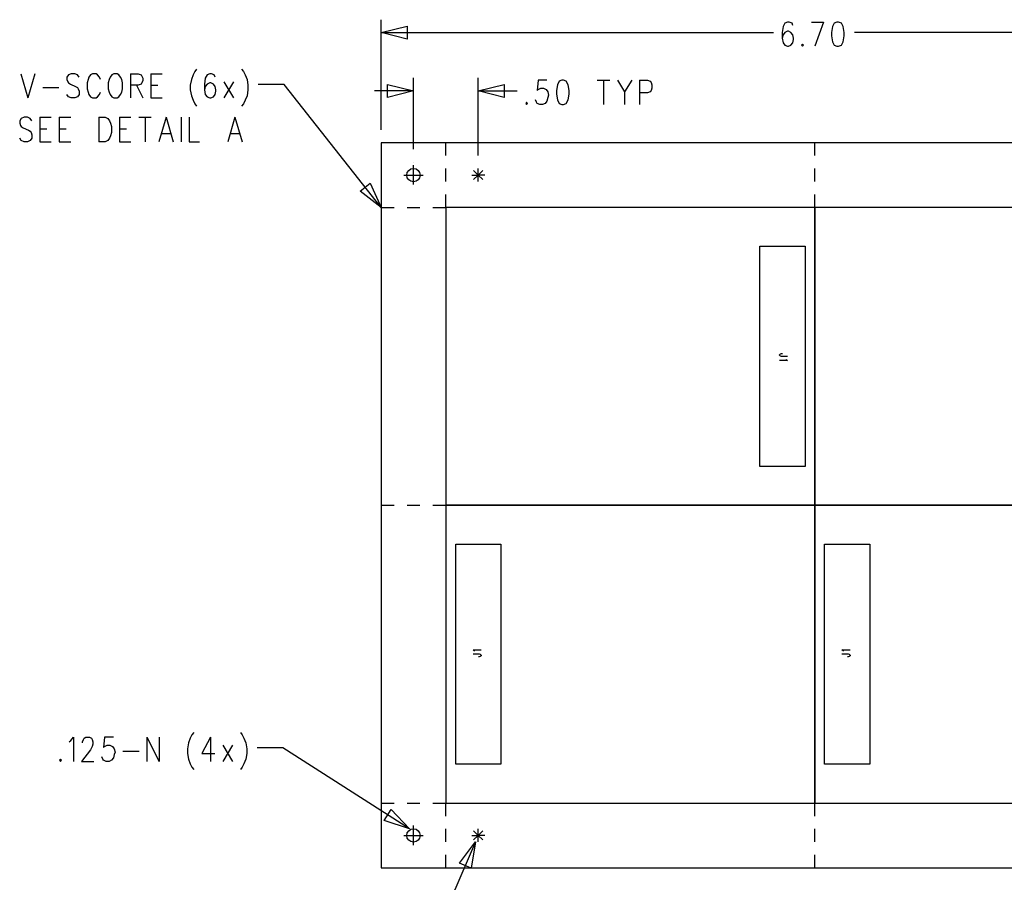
# Model space of a CAD drawing. Extents: x 12 to 27.9, y 10.8 to 21.2.
# Tile 7 of 21: x 21.7 to 25.5, y 12.9 to 16.2. Entities that reach past the tile are written whole.
import ezdxf

# ---------------------------------------------------------------- set-up
doc = ezdxf.new("R2010")
doc.units = 0
doc.header["$MEASUREMENT"] = 0
doc.layers.add('LAYNR1', color=2, linetype='Continuous')

msp = doc.modelspace()

# ---------------------------------------------------------------- linework, layer by layer
at = {"layer": 'LAYNR1', "color": 7}
for points in [[(23.065, 15.77), (23.065, 16.195)], [(24.655, 16.173), (24.652, 16.182), (24.641, 16.186), (24.635, 16.186), (24.624, 16.182), (24.618, 16.169), (24.614, 16.146), (24.614, 16.124), (24.618, 16.106), (24.624, 16.097), (24.635, 16.093), (24.638, 16.093), (24.648, 16.097), (24.655, 16.106), (24.658, 16.119), (24.658, 16.124), (24.655, 16.137), (24.648, 16.146), (24.638, 16.151), (24.635, 16.151), (24.624, 16.146), (24.618, 16.137), (24.614, 16.124)], [(24.727, 16.186), (24.774, 16.186)], [(24.774, 16.186), (24.74, 16.093)], [(23.065, 16.145), (24.581, 16.145)], [(26.415, 16.145), (24.893, 16.145)], [(21.674, 15.986), (21.701, 15.893)], [(21.728, 15.986), (21.701, 15.893)], [(21.899, 15.973), (21.892, 15.982), (21.882, 15.986), (21.868, 15.986), (21.858, 15.982), (21.851, 15.973), (21.851, 15.964), (21.855, 15.955), (21.858, 15.951), (21.865, 15.946), (21.885, 15.937), (21.892, 15.933), (21.895, 15.928), (21.899, 15.919), (21.899, 15.906), (21.892, 15.897), (21.882, 15.893), (21.868, 15.893), (21.858, 15.897), (21.851, 15.906)], [(21.981, 15.964), (21.977, 15.973), (21.97, 15.982), (21.964, 15.986), (21.95, 15.986), (21.943, 15.982), (21.936, 15.973), (21.933, 15.964), (21.93, 15.951), (21.93, 15.928), (21.933, 15.915), (21.936, 15.906), (21.943, 15.897), (21.95, 15.893), (21.964, 15.893), (21.97, 15.897), (21.977, 15.906), (21.981, 15.915)], [(22.097, 15.986), (22.097, 15.893)], [(22.097, 15.986), (22.127, 15.986), (22.138, 15.982), (22.141, 15.977), (22.144, 15.969), (22.144, 15.96), (22.141, 15.951), (22.138, 15.946), (22.127, 15.942), (22.097, 15.942)], [(22.175, 15.986), (22.175, 15.893)], [(22.175, 15.986), (22.219, 15.986)], [(22.352, 16.004), (22.345, 15.995), (22.339, 15.982), (22.332, 15.964), (22.328, 15.942), (22.328, 15.924), (22.332, 15.901), (22.339, 15.884), (22.345, 15.87), (22.352, 15.861)], [(22.424, 15.973), (22.42, 15.982), (22.41, 15.986), (22.403, 15.986), (22.393, 15.982), (22.386, 15.969), (22.383, 15.946), (22.383, 15.924), (22.386, 15.906), (22.393, 15.897), (22.403, 15.893), (22.407, 15.893), (22.417, 15.897), (22.424, 15.906), (22.427, 15.919), (22.427, 15.924), (22.424, 15.937), (22.417, 15.946), (22.407, 15.951), (22.403, 15.951), (22.393, 15.946), (22.386, 15.937), (22.383, 15.924)], [(22.526, 16.004), (22.533, 15.995), (22.54, 15.982), (22.547, 15.964), (22.55, 15.942), (22.55, 15.924), (22.547, 15.901), (22.54, 15.884), (22.533, 15.87), (22.526, 15.861)], [(22.12, 15.942), (22.144, 15.893)], [(22.175, 15.942), (22.202, 15.942)], [(22.458, 15.955), (22.495, 15.893)], [(22.495, 15.955), (22.458, 15.893)], [(22.69, 15.945), (22.59, 15.945)], [(23.065, 15.47), (22.69, 15.945)], [(23.19, 15.695), (23.19, 15.97)], [(23.44, 15.67), (23.44, 15.97)], [(23.705, 15.961), (23.671, 15.961), (23.668, 15.921), (23.671, 15.926), (23.682, 15.93), (23.692, 15.93), (23.702, 15.926), (23.709, 15.917), (23.712, 15.903), (23.709, 15.894), (23.705, 15.881), (23.699, 15.872), (23.688, 15.868), (23.678, 15.868), (23.668, 15.872), (23.665, 15.876), (23.661, 15.885)], [(23.9, 15.961), (23.948, 15.961)], [(23.924, 15.961), (23.924, 15.868)], [(23.978, 15.961), (24.005, 15.917), (24.005, 15.868)], [(24.033, 15.961), (24.005, 15.917)], [(24.063, 15.961), (24.063, 15.868)], [(24.063, 15.961), (24.094, 15.961), (24.104, 15.957), (24.108, 15.952), (24.111, 15.944), (24.111, 15.93), (24.108, 15.921), (24.104, 15.917), (24.094, 15.912), (24.063, 15.912)], [(21.759, 15.933), (21.82, 15.933)], [(23.19, 15.92), (23.04, 15.92)], [(23.44, 15.92), (23.59, 15.92)], [(22.175, 15.893), (22.219, 15.893)], [(21.716, 15.804), (21.71, 15.813), (21.699, 15.818), (21.686, 15.818), (21.675, 15.813), (21.669, 15.804), (21.669, 15.795), (21.672, 15.786), (21.675, 15.782), (21.682, 15.777), (21.703, 15.768), (21.71, 15.764), (21.713, 15.76), (21.716, 15.751), (21.716, 15.737), (21.71, 15.728), (21.699, 15.724), (21.686, 15.724), (21.675, 15.728), (21.669, 15.737)], [(21.747, 15.818), (21.747, 15.724)], [(21.747, 15.818), (21.791, 15.818)], [(21.822, 15.818), (21.822, 15.724)], [(21.822, 15.818), (21.866, 15.818)], [(21.975, 15.818), (21.975, 15.724)], [(21.975, 15.818), (21.999, 15.818), (22.01, 15.813), (22.016, 15.804), (22.02, 15.795), (22.023, 15.782), (22.023, 15.76), (22.02, 15.746), (22.016, 15.737), (22.01, 15.728), (21.999, 15.724), (21.975, 15.724)], [(22.054, 15.818), (22.054, 15.724)], [(22.054, 15.818), (22.098, 15.818)], [(22.129, 15.818), (22.177, 15.818)], [(22.153, 15.818), (22.153, 15.724)], [(22.235, 15.818), (22.207, 15.724)], [(22.235, 15.818), (22.262, 15.724)], [(22.293, 15.818), (22.293, 15.724)], [(22.323, 15.818), (22.323, 15.724), (22.364, 15.724)], [(22.5, 15.818), (22.473, 15.724)], [(22.5, 15.818), (22.528, 15.724)], [(21.747, 15.773), (21.774, 15.773)], [(21.822, 15.773), (21.849, 15.773)], [(22.054, 15.773), (22.081, 15.773)], [(22.218, 15.755), (22.252, 15.755)], [(22.483, 15.755), (22.518, 15.755)], [(21.747, 15.724), (21.791, 15.724)], [(21.822, 15.724), (21.866, 15.724)], [(22.054, 15.724), (22.098, 15.724)], [(23.065, 15.72), (23.065, 15.72)], [(23.315, 15.67), (23.315, 15.72)], [(24.74, 15.67), (24.74, 15.72)], [(23.19, 15.645), (23.19, 15.645)], [(23.19, 15.558), (23.19, 15.633)], [(23.153, 15.595), (23.228, 15.595)], [(23.315, 15.57), (23.315, 15.62)], [(23.415, 15.595), (23.44, 15.595), (23.44, 15.62)], [(23.465, 15.595), (23.44, 15.595), (23.422, 15.613)], [(23.44, 15.595), (23.422, 15.578)], [(23.44, 15.62), (23.44, 15.62)], [(23.44, 15.595), (23.458, 15.613)], [(23.44, 15.57), (23.44, 15.595)], [(23.44, 15.595), (23.458, 15.578)], [(24.74, 15.57), (24.74, 15.62)], [(23.315, 15.47), (23.315, 15.52)], [(24.74, 15.47), (24.74, 15.52)], [(23.065, 15.47), (23.115, 15.47)], [(23.165, 15.47), (23.215, 15.47)], [(23.265, 15.47), (23.315, 15.47)], [(24.635, 14.895), (24.612, 14.895), (24.607, 14.896), (24.606, 14.897), (24.604, 14.899), (24.604, 14.901), (24.606, 14.904), (24.607, 14.905), (24.612, 14.906), (24.615, 14.906)], [(24.629, 14.884), (24.631, 14.882), (24.635, 14.879), (24.604, 14.879)], [(23.065, 14.32), (23.115, 14.32)], [(23.165, 14.32), (23.215, 14.32)], [(23.265, 14.32), (23.315, 14.32)], [(23.426, 13.756), (23.425, 13.758), (23.42, 13.762), (23.451, 13.762)], [(23.42, 13.746), (23.444, 13.746), (23.448, 13.745), (23.449, 13.744), (23.451, 13.741), (23.451, 13.739), (23.449, 13.737), (23.448, 13.736), (23.444, 13.735), (23.441, 13.735)], [(24.851, 13.756), (24.85, 13.758), (24.845, 13.762), (24.876, 13.762)], [(24.845, 13.746), (24.869, 13.746), (24.873, 13.745), (24.874, 13.744), (24.876, 13.741), (24.876, 13.739), (24.874, 13.737), (24.873, 13.736), (24.869, 13.735), (24.866, 13.735)], [(22.341, 13.442), (22.334, 13.433), (22.327, 13.42), (22.321, 13.402), (22.317, 13.379), (22.317, 13.361), (22.321, 13.339), (22.327, 13.321), (22.334, 13.308), (22.341, 13.299)], [(22.522, 13.442), (22.528, 13.433), (22.535, 13.42), (22.542, 13.402), (22.546, 13.379), (22.546, 13.361), (22.542, 13.339), (22.535, 13.321), (22.528, 13.308), (22.522, 13.299)], [(21.86, 13.406), (21.867, 13.411), (21.877, 13.424), (21.877, 13.33)], [(21.911, 13.402), (21.911, 13.406), (21.915, 13.415), (21.918, 13.42), (21.925, 13.424), (21.939, 13.424), (21.946, 13.42), (21.949, 13.415), (21.952, 13.406), (21.952, 13.397), (21.949, 13.388), (21.942, 13.375), (21.908, 13.33), (21.956, 13.33)], [(22.031, 13.424), (21.997, 13.424), (21.993, 13.384), (21.997, 13.388), (22.007, 13.393), (22.017, 13.393), (22.027, 13.388), (22.034, 13.379), (22.038, 13.366), (22.034, 13.357), (22.031, 13.344), (22.024, 13.335), (22.014, 13.33), (22.003, 13.33), (21.993, 13.335), (21.99, 13.339), (21.986, 13.348)], [(22.16, 13.424), (22.16, 13.33)], [(22.16, 13.424), (22.208, 13.33)], [(22.208, 13.424), (22.208, 13.33)], [(22.406, 13.424), (22.372, 13.361), (22.423, 13.361)], [(22.406, 13.424), (22.406, 13.33)], [(22.454, 13.393), (22.491, 13.33)], [(22.491, 13.393), (22.454, 13.33)], [(22.068, 13.37), (22.13, 13.37)], [(22.686, 13.383), (22.586, 13.383)], [(23.175, 13.07), (22.686, 13.383)], [(23.065, 13.17), (23.115, 13.17)], [(23.165, 13.17), (23.215, 13.17)], [(23.265, 13.17), (23.315, 13.17)], [(23.315, 13.12), (23.315, 13.17)], [(24.74, 13.12), (24.74, 13.17)], [(23.19, 13.008), (23.19, 13.083)], [(23.153, 13.045), (23.228, 13.045)], [(23.315, 13.02), (23.315, 13.07)], [(23.415, 13.045), (23.44, 13.045), (23.44, 13.07)], [(23.465, 13.045), (23.44, 13.045), (23.422, 13.063)], [(23.44, 13.045), (23.422, 13.028)], [(23.44, 13.045), (23.458, 13.063)], [(23.44, 13.02), (23.44, 13.045)], [(23.44, 13.045), (23.458, 13.028)], [(24.74, 13.02), (24.74, 13.07)], [(23.43, 13.02), (23.24, 12.581)], [(23.413, 12.919), (23.368, 12.938), (23.43, 13.02)], [(23.43, 13.02), (23.413, 12.919)], [(23.315, 12.92), (23.315, 12.97)], [(24.74, 12.92), (24.74, 12.97)]]:
    msp.add_lwpolyline(points, dxfattribs=at)
for points in [[(23.065, 16.145), (23.165, 16.17), (23.165, 16.12), (23.065, 16.145)], [(24.825, 16.186), (24.815, 16.182), (24.808, 16.169), (24.805, 16.146), (24.805, 16.133), (24.808, 16.11), (24.815, 16.097), (24.825, 16.093), (24.832, 16.093), (24.843, 16.097), (24.849, 16.11), (24.853, 16.133), (24.853, 16.146), (24.849, 16.169), (24.843, 16.182), (24.832, 16.186), (24.825, 16.186)], [(24.693, 16.101), (24.689, 16.097), (24.693, 16.093), (24.696, 16.097), (24.693, 16.101)], [(22.032, 15.986), (22.025, 15.982), (22.018, 15.973), (22.015, 15.964), (22.011, 15.951), (22.011, 15.928), (22.015, 15.915), (22.018, 15.906), (22.025, 15.897), (22.032, 15.893), (22.045, 15.893), (22.052, 15.897), (22.059, 15.906), (22.063, 15.915), (22.066, 15.928), (22.066, 15.951), (22.063, 15.964), (22.059, 15.973), (22.052, 15.982), (22.045, 15.986), (22.032, 15.986)], [(23.19, 15.92), (23.09, 15.895), (23.09, 15.945), (23.19, 15.92)], [(23.44, 15.92), (23.54, 15.945), (23.54, 15.895), (23.44, 15.92)], [(23.763, 15.961), (23.753, 15.957), (23.746, 15.944), (23.743, 15.921), (23.743, 15.908), (23.746, 15.885), (23.753, 15.872), (23.763, 15.868), (23.77, 15.868), (23.78, 15.872), (23.787, 15.885), (23.791, 15.908), (23.791, 15.921), (23.787, 15.944), (23.78, 15.957), (23.77, 15.961), (23.763, 15.961)], [(23.627, 15.876), (23.624, 15.872), (23.627, 15.868), (23.63, 15.872), (23.627, 15.876)], [(23.065, 12.92), (26.415, 12.92), (26.415, 15.72), (23.065, 15.72), (23.065, 12.92)], [(23.065, 15.47), (22.984, 15.533), (23.023, 15.564), (23.065, 15.47)], [(24.74, 15.47), (23.315, 15.47), (23.315, 14.32), (24.74, 14.32), (24.74, 15.47)], [(26.165, 15.47), (24.74, 15.47), (24.74, 14.32), (26.165, 14.32), (26.165, 15.47)], [(24.703, 14.47), (24.528, 14.47), (24.528, 15.32), (24.703, 15.32), (24.703, 14.47)], [(23.315, 13.17), (24.74, 13.17), (24.74, 14.32), (23.315, 14.32), (23.315, 13.17)], [(24.74, 13.17), (26.165, 13.17), (26.165, 14.32), (24.74, 14.32), (24.74, 13.17)], [(23.353, 14.17), (23.528, 14.17), (23.528, 13.32), (23.353, 13.32), (23.353, 14.17)], [(24.778, 14.17), (24.953, 14.17), (24.953, 13.32), (24.778, 13.32), (24.778, 14.17)], [(21.826, 13.339), (21.823, 13.335), (21.826, 13.33), (21.83, 13.335), (21.826, 13.339)], [(23.175, 13.07), (23.077, 13.103), (23.104, 13.145), (23.175, 13.07)]]:
    msp.add_lwpolyline(points, close=True, dxfattribs=at)
for centre in [(23.19, 15.595), (23.19, 13.045)]:
    msp.add_circle(centre, 0.0258, dxfattribs=at)

doc.saveas('drawing.dxf')
